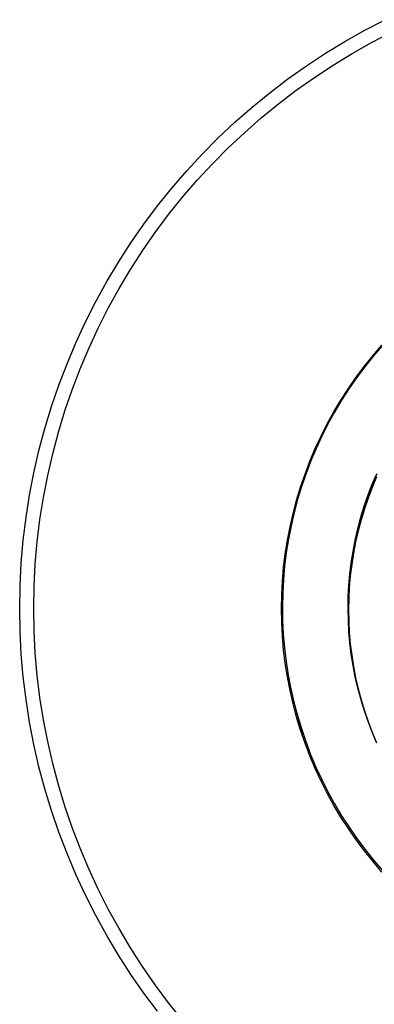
# Model space of a CAD drawing. Header units: millimetres. Extents: x 2619 to 3190, y 0 to 1912.
# Tile 3 of 15: x 2662 to 2689, y 94 to 169. Entities that reach past the tile are written whole.
import ezdxf

# ---------------------------------------------------------------- set-up
doc = ezdxf.new("R2010")
doc.units = ezdxf.units.MM
doc.layers.add('Make2D$Hidden$Curves', color=7, linetype='Continuous', true_color=0xe6e6e6)
doc.layers.add('Make2D$Visible$Curves', color=7, linetype='Continuous', true_color=0x000000)

msp = doc.modelspace()

# ---------------------------------------------------------------- linework, layer by layer
at = {"layer": 'Make2D$Hidden$Curves'}
for p, q in [((2688.482, 168.087), (2690.024, 168.884)), ((2686.969, 167.237), (2688.482, 168.087)), ((2688.991, 167.144), (2690.5, 167.924)), ((2685.486, 166.334), (2686.969, 167.237)), ((2687.51, 166.311), (2688.991, 167.144)), ((2684.035, 165.381), (2685.486, 166.334)), ((2686.059, 165.428), (2687.51, 166.311)), ((2682.619, 164.378), (2684.035, 165.381)), ((2684.64, 164.495), (2686.059, 165.428)), ((2681.238, 163.326), (2682.619, 164.378)), ((2683.253, 163.514), (2684.64, 164.495)), ((2679.894, 162.227), (2681.238, 163.326)), ((2681.902, 162.484), (2683.253, 163.514)), ((2678.589, 161.082), (2679.894, 162.227)), ((2680.587, 161.409), (2681.902, 162.484)), ((2677.325, 159.892), (2678.589, 161.082)), ((2679.31, 160.288), (2680.587, 161.409)), ((2676.103, 158.659), (2677.325, 159.892)), ((2678.073, 159.124), (2679.31, 160.288)), ((2676.877, 157.918), (2678.073, 159.124)), ((2674.925, 157.385), (2676.103, 158.659)), ((2673.791, 156.07), (2674.925, 157.385)), ((2675.724, 156.671), (2676.877, 157.918)), ((2674.615, 155.385), (2675.724, 156.671)), ((2672.704, 154.717), (2673.791, 156.07)), ((2673.551, 154.06), (2674.615, 155.385)), ((2671.664, 153.327), (2672.704, 154.717)), ((2672.533, 152.7), (2673.551, 154.06)), ((2670.673, 151.902), (2671.664, 153.327)), ((2671.564, 151.306), (2672.533, 152.7)), ((2669.732, 150.443), (2670.673, 151.902)), ((2670.643, 149.878), (2671.564, 151.306)), ((2668.843, 148.953), (2669.732, 150.443)), ((2669.773, 148.419), (2670.643, 149.878)), ((2668.005, 147.432), (2668.843, 148.953)), ((2668.953, 146.931), (2669.773, 148.419)), ((2667.221, 145.883), (2668.005, 147.432)), ((2668.186, 145.416), (2668.953, 146.931)), ((2666.492, 144.308), (2667.221, 145.883)), ((2667.472, 143.875), (2668.186, 145.416)), ((2665.817, 142.709), (2666.492, 144.308)), ((2666.812, 142.31), (2667.472, 143.875)), ((2665.198, 141.087), (2665.817, 142.709)), ((2666.206, 140.723), (2666.812, 142.31)), ((2664.636, 139.445), (2665.198, 141.087)), ((2665.656, 139.116), (2666.206, 140.723)), ((2664.131, 137.784), (2664.636, 139.445)), ((2665.162, 137.49), (2665.656, 139.116)), ((2663.684, 136.107), (2664.131, 137.784)), ((2664.725, 135.849), (2665.162, 137.49)), ((2663.296, 134.415), (2663.684, 136.107)), ((2664.345, 134.193), (2664.725, 135.849)), ((2662.967, 132.711), (2663.296, 134.415)), ((2664.023, 132.526), (2664.345, 134.193)), ((2662.697, 130.996), (2662.967, 132.711)), ((2663.758, 130.848), (2664.023, 132.526)), ((2662.486, 129.273), (2662.697, 130.996)), ((2663.552, 129.162), (2663.758, 130.848)), ((2662.336, 127.544), (2662.486, 129.273)), ((2663.405, 127.469), (2663.552, 129.162)), ((2662.245, 125.81), (2662.336, 127.544)), ((2663.317, 125.773), (2663.405, 127.469)), ((2662.215, 124.075), (2662.245, 125.81)), ((2663.287, 124.075), (2663.317, 125.773)), ((2662.245, 122.339), (2662.215, 124.075)), ((2663.317, 122.376), (2663.287, 124.075)), ((2662.336, 120.605), (2662.245, 122.339)), ((2663.405, 120.68), (2663.317, 122.376)), ((2663.552, 118.988), (2663.405, 120.68)), ((2662.486, 118.876), (2662.336, 120.605)), ((2662.697, 117.153), (2662.486, 118.876)), ((2663.758, 117.301), (2663.552, 118.988)), ((2662.967, 115.438), (2662.697, 117.153)), ((2664.023, 115.624), (2663.758, 117.301)), ((2663.296, 113.734), (2662.967, 115.438)), ((2664.345, 113.956), (2664.023, 115.624)), ((2664.725, 112.3), (2664.345, 113.956)), ((2663.684, 112.042), (2663.296, 113.734)), ((2664.131, 110.365), (2663.684, 112.042)), ((2665.162, 110.659), (2664.725, 112.3)), ((2664.636, 108.704), (2664.131, 110.365)), ((2665.656, 109.034), (2665.162, 110.659)), ((2665.198, 107.062), (2664.636, 108.704)), ((2666.206, 107.426), (2665.656, 109.034)), ((2666.812, 105.839), (2666.206, 107.426)), ((2665.817, 105.44), (2665.198, 107.062)), ((2667.472, 104.274), (2666.812, 105.839)), ((2666.492, 103.841), (2665.817, 105.44)), ((2668.186, 102.733), (2667.472, 104.274)), ((2667.221, 102.266), (2666.492, 103.841)), ((2668.953, 101.218), (2668.186, 102.733)), ((2668.005, 100.717), (2667.221, 102.266)), ((2669.773, 99.73), (2668.953, 101.218)), ((2668.843, 99.196), (2668.005, 100.717)), ((2670.643, 98.271), (2669.773, 99.73)), ((2669.732, 97.706), (2668.843, 99.196)), ((2671.564, 96.844), (2670.643, 98.271)), ((2670.673, 96.247), (2669.732, 97.706)), ((2672.533, 95.449), (2671.564, 96.844)), ((2671.664, 94.822), (2670.673, 96.247)), ((2673.551, 94.089), (2672.533, 95.449)), ((2672.704, 93.432), (2671.664, 94.822)), ((2674.615, 92.765), (2673.551, 94.089))]:
    msp.add_line(p, q, dxfattribs=at)
at = {"layer": 'Make2D$Visible$Curves'}
for p, q in [((2689.1, 143.325), (2689.782, 144.116)), ((2689.79, 144.063), (2689.116, 143.279)), ((2688.446, 142.511), (2689.1, 143.325)), ((2689.116, 143.279), (2688.47, 142.471)), ((2687.82, 141.675), (2688.446, 142.511)), ((2688.47, 142.471), (2687.852, 141.642)), ((2687.224, 140.817), (2687.82, 141.675)), ((2687.852, 141.642), (2687.263, 140.792)), ((2686.658, 139.939), (2687.224, 140.817)), ((2687.263, 140.792), (2686.703, 139.923)), ((2686.123, 139.043), (2686.658, 139.939)), ((2686.703, 139.923), (2686.174, 139.034)), ((2685.619, 138.128), (2686.123, 139.043)), ((2686.174, 139.034), (2685.675, 138.128)), ((2685.147, 137.196), (2685.619, 138.128)), ((2685.675, 138.128), (2685.209, 137.205)), ((2684.708, 136.248), (2685.147, 137.196)), ((2685.209, 137.205), (2684.774, 136.267)), ((2684.302, 135.286), (2684.708, 136.248)), ((2684.774, 136.267), (2684.372, 135.314)), ((2683.93, 134.31), (2684.302, 135.286)), ((2684.372, 135.314), (2684.003, 134.348)), ((2683.592, 133.322), (2683.93, 134.31)), ((2684.003, 134.348), (2683.667, 133.37)), ((2688.998, 133.416), (2689.334, 134.216)), ((2689.073, 133.553), (2689.417, 134.355)), ((2683.667, 133.37), (2683.366, 132.381)), ((2688.689, 132.605), (2688.998, 133.416)), ((2688.756, 132.74), (2689.073, 133.553)), ((2689.376, 134.096), (2689.039, 133.297)), ((2683.288, 132.323), (2683.592, 133.322)), ((2688.468, 131.916), (2688.756, 132.74)), ((2689.039, 133.297), (2688.729, 132.486)), ((2683.019, 131.314), (2683.288, 132.323)), ((2683.366, 132.381), (2683.098, 131.382)), ((2688.209, 131.083), (2688.468, 131.916)), ((2688.409, 131.783), (2688.689, 132.605)), ((2688.729, 132.486), (2688.448, 131.665)), ((2682.786, 130.296), (2683.019, 131.314)), ((2683.098, 131.382), (2682.865, 130.374)), ((2688.157, 130.952), (2688.409, 131.783)), ((2688.448, 131.665), (2688.196, 130.835)), ((2682.865, 130.374), (2682.668, 129.359)), ((2687.935, 130.113), (2688.157, 130.952)), ((2688.196, 130.835), (2687.973, 129.996)), ((2687.979, 130.241), (2688.209, 131.083)), ((2682.587, 129.271), (2682.786, 130.296)), ((2687.742, 129.267), (2687.935, 130.113)), ((2687.973, 129.996), (2687.778, 129.15)), ((2687.779, 129.392), (2687.979, 130.241)), ((2682.425, 128.239), (2682.587, 129.271)), ((2682.668, 129.359), (2682.505, 128.338)), ((2687.578, 128.414), (2687.742, 129.267)), ((2687.608, 128.536), (2687.779, 129.392)), ((2687.778, 129.15), (2687.614, 128.298)), ((2682.298, 127.202), (2682.425, 128.239)), ((2682.505, 128.338), (2682.377, 127.312)), ((2687.444, 127.557), (2687.578, 128.414)), ((2687.468, 127.675), (2687.608, 128.536)), ((2687.614, 128.298), (2687.479, 127.441)), ((2687.34, 126.695), (2687.444, 127.557)), ((2687.357, 126.809), (2687.468, 127.675)), ((2687.479, 127.441), (2687.374, 126.58)), ((2682.208, 126.162), (2682.298, 127.202)), ((2682.377, 127.312), (2682.285, 126.282)), ((2687.266, 125.83), (2687.34, 126.695)), ((2687.277, 125.94), (2687.357, 126.809)), ((2682.153, 125.119), (2682.208, 126.162)), ((2682.285, 126.282), (2682.229, 125.249)), ((2687.227, 125.069), (2687.277, 125.94)), ((2687.374, 126.58), (2687.298, 125.715)), ((2682.135, 124.075), (2682.153, 125.119)), ((2682.229, 125.249), (2682.208, 124.215)), ((2687.222, 124.963), (2687.266, 125.83)), ((2687.298, 125.715), (2687.253, 124.849)), ((2687.208, 124.196), (2687.227, 125.069)), ((2687.208, 124.095), (2687.222, 124.963)), ((2687.253, 124.849), (2687.238, 123.981)), ((2682.153, 123.03), (2682.135, 124.075)), ((2682.208, 124.215), (2682.223, 123.169)), ((2687.223, 123.205), (2687.207, 124.075)), ((2687.224, 123.227), (2687.208, 124.095)), ((2687.238, 123.981), (2687.253, 123.113)), ((2682.208, 121.987), (2682.153, 123.03)), ((2682.223, 123.169), (2682.275, 122.124)), ((2687.268, 122.337), (2687.223, 123.205)), ((2687.27, 122.36), (2687.224, 123.227)), ((2687.253, 123.113), (2687.298, 122.247)), ((2682.275, 122.124), (2682.363, 121.081)), ((2687.343, 121.471), (2687.268, 122.337)), ((2687.346, 121.496), (2687.27, 122.36)), ((2687.298, 122.247), (2687.374, 121.382)), ((2682.298, 120.947), (2682.208, 121.987)), ((2687.449, 120.608), (2687.343, 121.471)), ((2687.453, 120.634), (2687.346, 121.496)), ((2687.374, 121.382), (2687.479, 120.521)), ((2682.425, 119.91), (2682.298, 120.947)), ((2682.363, 121.081), (2682.487, 120.042)), ((2687.589, 119.777), (2687.453, 120.634)), ((2682.587, 118.879), (2682.425, 119.91)), ((2682.487, 120.042), (2682.648, 119.008)), ((2687.584, 119.749), (2687.449, 120.608)), ((2687.479, 120.521), (2687.614, 119.663)), ((2687.749, 118.895), (2687.584, 119.749)), ((2687.755, 118.925), (2687.589, 119.777)), ((2687.614, 119.663), (2687.778, 118.811)), ((2682.786, 117.853), (2682.587, 118.879)), ((2682.648, 119.008), (2682.844, 117.98)), ((2687.944, 118.048), (2687.749, 118.895)), ((2687.778, 118.811), (2687.973, 117.966)), ((2683.019, 116.835), (2682.786, 117.853)), ((2682.844, 117.98), (2683.076, 116.96)), ((2682.861, 117.899), (2683.056, 117.024)), ((2688.168, 117.208), (2687.944, 118.048)), ((2687.973, 117.966), (2688.196, 117.127)), ((2683.056, 117.024), (2683.277, 116.156)), ((2683.076, 116.96), (2683.344, 115.948)), ((2688.422, 116.376), (2688.168, 117.208)), ((2688.196, 117.127), (2688.448, 116.297)), ((2683.288, 115.826), (2683.019, 116.835)), ((2683.277, 116.156), (2683.523, 115.294)), ((2688.703, 115.554), (2688.422, 116.376)), ((2688.448, 116.297), (2688.729, 115.476)), ((2683.592, 114.827), (2683.288, 115.826)), ((2683.344, 115.948), (2683.647, 114.946)), ((2689.014, 114.741), (2688.703, 115.554)), ((2688.729, 115.476), (2689.039, 114.665)), ((2683.523, 115.294), (2683.796, 114.44)), ((2683.93, 113.839), (2683.592, 114.827)), ((2683.647, 114.946), (2683.984, 113.956)), ((2689.352, 113.941), (2689.014, 114.741)), ((2689.039, 114.665), (2689.376, 113.865)), ((2683.984, 113.956), (2684.356, 112.978)), ((2684.302, 112.863), (2683.93, 113.839)), ((2684.708, 111.901), (2684.302, 112.863)), ((2684.356, 112.978), (2684.762, 112.013)), ((2685.147, 110.953), (2684.708, 111.901)), ((2684.762, 112.013), (2685.201, 111.063)), ((2685.619, 110.021), (2685.147, 110.953)), ((2685.201, 111.063), (2685.673, 110.129)), ((2686.123, 109.106), (2685.619, 110.021)), ((2685.673, 110.129), (2686.178, 109.212)), ((2686.658, 108.21), (2686.123, 109.106)), ((2686.178, 109.212), (2686.714, 108.314)), ((2687.224, 107.332), (2686.658, 108.21)), ((2686.714, 108.314), (2687.281, 107.434)), ((2687.82, 106.474), (2687.224, 107.332)), ((2687.281, 107.434), (2687.878, 106.575)), ((2688.446, 105.638), (2687.82, 106.474)), ((2687.878, 106.575), (2688.505, 105.737)), ((2689.1, 104.824), (2688.446, 105.638)), ((2688.505, 105.737), (2689.161, 104.921)), ((2689.161, 104.921), (2689.845, 104.129)), ((2689.782, 104.033), (2689.1, 104.824))]:
    msp.add_line(p, q, dxfattribs=at)

doc.saveas('drawing.dxf')
